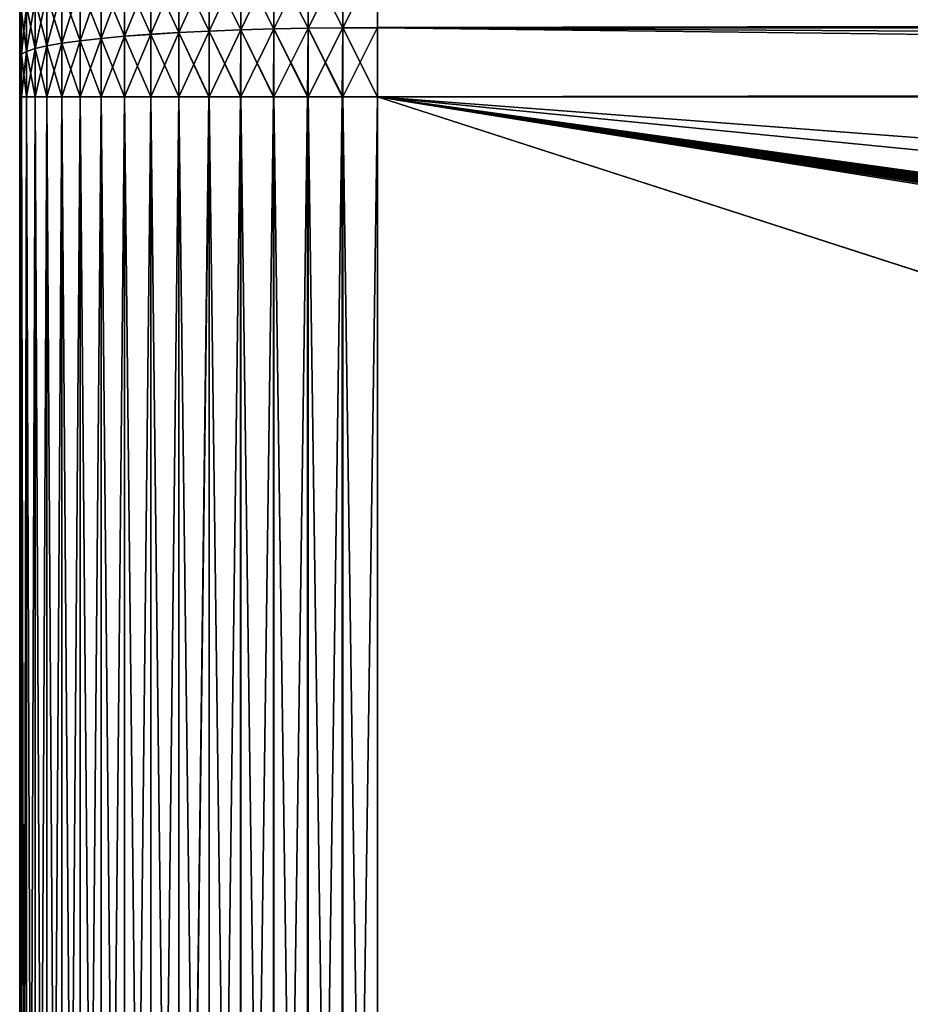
# Model space of a CAD drawing. Header units: metres. Extents: x -105 to 105, y -72 to 59.
# Tile 13 of 256: x -92 to -87.02, y 8.48 to 13.98. Entities that reach past the tile are written whole.
import ezdxf

# ---------------------------------------------------------------- set-up
doc = ezdxf.new("R2010")
doc.units = ezdxf.units.M
doc.layers.add('solid_509431_AD150_SW0001', color=7, linetype='CONTINUOUS')

msp = doc.modelspace()

# ---------------------------------------------------------------- linework, layer by layer
at = {"layer": 'solid_509431_AD150_SW0001'}
for points in [[(-90.193298, 14.322054, 16.676662), (-90.38768, 14.317351, 16.648483), (-90.38768, 13.934991, 16.696144)], [(-90.193298, 13.937349, 16.724617), (-90.193298, 14.322054, 16.676662), (-90.38768, 13.934991, 16.696144)], [(-90.193298, 14.321923, -16.676628), (-90.193298, 13.937069, -16.724577), (-90.38768, 14.317221, -16.648449)], [(-90.193298, 13.937349, 16.724617), (-90, 13.938123, 16.733948), (-90, 14.323594, 16.685898)], [(-90.193298, 13.937349, 16.724617), (-90, 14.323594, 16.685898), (-90.193298, 14.322054, 16.676662)], [(-90.193298, 13.937069, -16.724577), (-90, 14.322665, -16.686054), (-90, 13.937407, -16.734007)], [(-90.193298, 14.321923, -16.676628), (-90, 14.322665, -16.686054), (-90.193298, 13.937069, -16.724577)], [(-25.726921, 14.323689, -16.6859), (-25.726921, 13.936692, -16.734074), (-90, 14.322665, -16.686054)], [(90, 14.323594, 16.685898), (-90, 14.323594, 16.685898), (-90, 13.938123, 16.733948)], [(90, 13.938123, 16.733948), (90, 14.323594, 16.685898), (-90, 13.938123, 16.733948)], [(-25.726921, 13.936692, -16.734074), (-90, 13.937407, -16.734007), (-90, 14.322665, -16.686054)], [(-91.109673, 14.268278, 16.354403), (-91.26757, 14.249036, 16.239094), (-91.26757, 13.900716, 16.282511)], [(-91.109673, 13.91037, 16.399015), (-91.109673, 14.268278, 16.354403), (-91.26757, 13.900716, 16.282511)], [(-91.109673, 14.268156, -16.35437), (-91.109673, 13.910109, -16.398979), (-91.26757, 14.248918, -16.239061)], [(-90.941063, 14.284877, 16.453875), (-91.109673, 14.268278, 16.354403), (-91.109673, 13.91037, 16.399015)], [(-90.941063, 13.918697, 16.499517), (-90.941063, 14.284877, 16.453875), (-91.109673, 13.91037, 16.399015)], [(-90.941063, 14.284752, -16.45384), (-90.941063, 13.91843, -16.499481), (-91.109673, 14.268156, -16.35437)], [(-90.941063, 13.91843, -16.499481), (-91.109673, 13.910109, -16.398979), (-91.109673, 14.268156, -16.35437)], [(-90.763374, 14.298673, 16.536549), (-90.941063, 14.284877, 16.453875), (-90.941063, 13.918697, 16.499517)], [(-90.763374, 13.925619, 16.583048), (-90.763374, 14.298673, 16.536549), (-90.941063, 13.918697, 16.499517)], [(-90.763374, 14.298546, -16.536514), (-90.763374, 13.925346, -16.583012), (-90.941063, 14.284752, -16.45384)], [(-90.763374, 13.925346, -16.583012), (-90.941063, 13.91843, -16.499481), (-90.941063, 14.284752, -16.45384)], [(-90.578316, 14.309532, 16.601627), (-90.763374, 14.298673, 16.536549), (-90.763374, 13.925619, 16.583048)], [(-90.578316, 13.931067, 16.648802), (-90.578316, 14.309532, 16.601627), (-90.763374, 13.925619, 16.583048)], [(-90.578316, 14.309403, -16.601593), (-90.578316, 13.930791, -16.648764), (-90.763374, 14.298546, -16.536514)], [(-90.578316, 13.930791, -16.648764), (-90.763374, 13.925346, -16.583012), (-90.763374, 14.298546, -16.536514)], [(-90.38768, 14.317351, 16.648483), (-90.578316, 14.309532, 16.601627), (-90.578316, 13.931067, 16.648802)], [(-90.38768, 13.934991, 16.696144), (-90.38768, 14.317351, 16.648483), (-90.578316, 13.931067, 16.648802)], [(-90.38768, 14.317221, -16.648449), (-90.38768, 13.934711, -16.696106), (-90.578316, 14.309403, -16.601593)], [(-90.38768, 13.934711, -16.696106), (-90.578316, 13.930791, -16.648764), (-90.578316, 14.309403, -16.601593)], [(-90.193298, 13.937069, -16.724577), (-90.38768, 13.934711, -16.696106), (-90.38768, 14.317221, -16.648449)], [(-91.413239, 14.227337, 16.10906), (-91.545273, 14.203391, 15.965555), (-91.545273, 13.877815, 16.006138)], [(-91.413239, 13.88983, 16.151129), (-91.413239, 14.227337, 16.10906), (-91.545273, 13.877815, 16.006138)], [(-91.413239, 14.227222, -16.10903), (-91.413239, 13.889583, -16.151094), (-91.545273, 14.20328, -15.965526)], [(-91.26757, 14.249036, 16.239094), (-91.413239, 14.227337, 16.10906), (-91.413239, 13.88983, 16.151129)], [(-91.26757, 13.900716, 16.282511), (-91.26757, 14.249036, 16.239094), (-91.413239, 13.88983, 16.151129)], [(-91.26757, 14.248918, -16.239061), (-91.26757, 13.900461, -16.282476), (-91.413239, 14.227222, -16.10903)], [(-91.26757, 13.900461, -16.282476), (-91.413239, 13.889583, -16.151094), (-91.413239, 14.227222, -16.10903)], [(-91.109673, 13.910109, -16.398979), (-91.26757, 13.900461, -16.282476), (-91.26757, 14.248918, -16.239061)], [(-91.662392, 14.177427, 15.809966), (-91.763474, 14.149698, 15.643794), (-91.763474, 13.850877, 15.681042)], [(-91.662392, 13.864789, 15.848937), (-91.662392, 14.177427, 15.809966), (-91.763474, 13.850877, 15.681042)], [(-91.662392, 14.177321, -15.809938), (-91.662392, 13.864561, -15.848904), (-91.763474, 14.149597, -15.643766)], [(-91.545273, 14.203391, 15.965555), (-91.662392, 14.177427, 15.809966), (-91.662392, 13.864789, 15.848937)], [(-91.545273, 13.877815, 16.006138), (-91.545273, 14.203391, 15.965555), (-91.662392, 13.864789, 15.848937)], [(-91.545273, 14.20328, -15.965526), (-91.545273, 13.877578, -16.006105), (-91.662392, 14.177321, -15.809938)], [(-91.545273, 13.877578, -16.006105), (-91.662392, 13.864561, -15.848904), (-91.662392, 14.177321, -15.809938)], [(-91.413239, 13.889583, -16.151094), (-91.545273, 13.877578, -16.006105), (-91.545273, 14.20328, -15.965526)], [(-91.847534, 14.12047, 15.46864), (-91.913765, 14.090026, 15.286198), (-91.913765, 13.820938, 15.319739)], [(-91.847534, 13.836213, 15.504073), (-91.847534, 14.12047, 15.46864), (-91.913765, 13.820938, 15.319739)], [(-91.847534, 14.120374, -15.468615), (-91.847534, 13.836005, -15.504043), (-91.913765, 14.089934, -15.286172)], [(-91.763474, 14.149698, 15.643794), (-91.847534, 14.12047, 15.46864), (-91.847534, 13.836213, 15.504073)], [(-91.763474, 13.850877, 15.681042), (-91.763474, 14.149698, 15.643794), (-91.847534, 13.836213, 15.504073)], [(-91.763474, 14.149597, -15.643766), (-91.763474, 13.850658, -15.68101), (-91.847534, 14.120374, -15.468615)], [(-91.763474, 13.850658, -15.68101), (-91.847534, 13.836005, -15.504043), (-91.847534, 14.120374, -15.468615)], [(-91.662392, 13.864561, -15.848904), (-91.763474, 13.850658, -15.68101), (-91.763474, 14.149597, -15.643766)], [(-92, 14.040304, 14.705111), (-92, 14.042523, -14.704677), (-92, 13.919616, -14.724534)], [(-91.990372, 14.026591, -14.906513), (-92, 13.919616, -14.724534), (-92, 14.042523, -14.704677)], [(-91.961533, 14.058659, 15.098225), (-91.990372, 14.026671, 14.906536), (-91.990372, 13.789152, 14.936143)], [(-91.961533, 13.805201, 15.129818), (-91.961533, 14.058659, 15.098225), (-91.990372, 13.789152, 14.936143)], [(-91.961533, 14.058573, -15.098201), (-91.961533, 13.805017, -15.129789), (-91.990372, 14.026591, -14.906513)], [(-91.913765, 14.090026, 15.286198), (-91.961533, 14.058659, 15.098225), (-91.961533, 13.805201, 15.129818)], [(-91.913765, 13.820938, 15.319739), (-91.913765, 14.090026, 15.286198), (-91.961533, 13.805201, 15.129818)], [(-91.913765, 14.089934, -15.286172), (-91.913765, 13.820742, -15.31971), (-91.961533, 14.058573, -15.098201)], [(-91.913765, 13.820742, -15.31971), (-91.961533, 13.805017, -15.129789), (-91.961533, 14.058573, -15.098201)], [(-91.847534, 13.836005, -15.504043), (-91.913765, 13.820742, -15.31971), (-91.913765, 14.089934, -15.286172)], [(-92, 13.917787, 14.724831), (-92, 14.040304, 14.705111), (-92, 13.919616, -14.724534)], [(-91.990372, 14.026671, 14.906536), (-92, 14.040304, 14.705111), (-92, 13.917787, 14.724831)], [(-91.990372, 14.026671, 14.906536), (-92, 13.917787, 14.724831), (-92, 13.79503, 14.738855)], [(-91.990372, 13.789152, 14.936143), (-91.990372, 14.026671, 14.906536), (-92, 13.79503, 14.738855)], [(-91.990372, 14.026591, -14.906513), (-91.990372, 13.78898, -14.936116), (-92, 13.919616, -14.724534)], [(-91.961533, 13.805017, -15.129789), (-91.990372, 13.78898, -14.936116), (-91.990372, 14.026591, -14.906513)], [(-90.38768, 13.934991, 16.696144), (-90.578316, 13.55, 16.664564), (-90.390182, 13.55, 16.711571)], [(-90.38768, 13.934991, 16.696144), (-90.578316, 13.931067, 16.648802), (-90.578316, 13.55, 16.664564)], [(-90.38768, 13.934711, -16.696106), (-90.38768, 13.550002, -16.712067), (-90.578316, 13.930791, -16.648764)], [(-90.38768, 13.934991, 16.696144), (-90.390182, 13.55, 16.711571), (-90.38768, 13.55, 16.712067)], [(-90.193298, 13.937349, 16.724617), (-90.38768, 13.55, 16.712067), (-90.196037, 13.55, 16.74037)], [(-90.193298, 13.937349, 16.724617), (-90.38768, 13.934991, 16.696144), (-90.38768, 13.55, 16.712067)], [(-90.193298, 13.937069, -16.724577), (-90.193298, 13.550002, -16.740637), (-90.38768, 13.934711, -16.696106)], [(-90.38768, 13.934711, -16.696106), (-90.193298, 13.550002, -16.740637), (-90.196037, 13.550002, -16.74037)], [(-90.38768, 13.934711, -16.696106), (-90.196037, 13.550002, -16.74037), (-90.38768, 13.550002, -16.712067)], [(-90.193298, 13.937349, 16.724617), (-90.196037, 13.55, 16.74037), (-90.193298, 13.55, 16.740637)], [(-90, 13.938123, 16.733948), (-90.193298, 13.55, 16.740637), (-90, 13.55, 16.75)], [(-90.193298, 13.937349, 16.724617), (-90.193298, 13.55, 16.740637), (-90, 13.938123, 16.733948)], [(-90.193298, 13.937069, -16.724577), (-90, 13.937407, -16.734007), (-90, 13.550002, -16.75)], [(-90.193298, 13.937069, -16.724577), (-90, 13.550002, -16.75), (-90.193298, 13.550002, -16.740637)], [(90, 13.938123, 16.733948), (-90, 13.55, 16.75), (90, 13.55, 16.75)], [(90, 13.938123, 16.733948), (-90, 13.938123, 16.733948), (-90, 13.55, 16.75)], [(-90, 13.937407, -16.734007), (-57.793198, 13.550066, -16.75), (-90, 13.550002, -16.75)], [(-90, 13.937407, -16.734007), (-25.726921, 13.550113, -16.75), (-57.793198, 13.550066, -16.75)], [(-25.726921, 13.936692, -16.734074), (-25.726921, 13.550113, -16.75), (-90, 13.937407, -16.734007)], [(-92, 13.917787, 14.724831), (-92, 13.919616, -14.724534), (-92, 13.796348, -14.738694)], [(-91.990372, 13.78898, -14.936116), (-92, 13.796348, -14.738694), (-92, 13.919616, -14.724534)], [(-92, 13.79503, 14.738855), (-92, 13.917787, 14.724831), (-92, 13.796348, -14.738694)], [(-91.545273, 13.877815, 16.006138), (-91.662392, 13.55, 15.861957), (-91.545273, 13.55, 16.019697)], [(-91.545273, 13.877815, 16.006138), (-91.662392, 13.864789, 15.848937), (-91.662392, 13.55, 15.861957)], [(-91.545273, 13.877578, -16.006105), (-91.545273, 13.550002, -16.019697), (-91.662392, 13.864561, -15.848904)], [(-91.413239, 13.88983, 16.151129), (-91.545273, 13.55, 16.019697), (-91.413239, 13.55, 16.165186)], [(-91.413239, 13.88983, 16.151129), (-91.545273, 13.877815, 16.006138), (-91.545273, 13.55, 16.019697)], [(-91.413239, 13.889583, -16.151094), (-91.413239, 13.550002, -16.165186), (-91.545273, 13.877578, -16.006105)], [(-91.545273, 13.877578, -16.006105), (-91.413239, 13.550002, -16.165186), (-91.545273, 13.550002, -16.019697)], [(-91.26757, 13.900716, 16.282511), (-91.413239, 13.55, 16.165186), (-91.26757, 13.55, 16.297016)], [(-91.26757, 13.900716, 16.282511), (-91.413239, 13.88983, 16.151129), (-91.413239, 13.55, 16.165186)], [(-91.26757, 13.900461, -16.282476), (-91.26757, 13.550002, -16.297016), (-91.413239, 13.889583, -16.151094)], [(-91.413239, 13.889583, -16.151094), (-91.26757, 13.550002, -16.297016), (-91.413239, 13.550002, -16.165186)], [(-91.109673, 13.91037, 16.399015), (-91.26757, 13.55, 16.297016), (-91.109673, 13.55, 16.413919)], [(-91.109673, 13.91037, 16.399015), (-91.26757, 13.900716, 16.282511), (-91.26757, 13.55, 16.297016)], [(-91.109673, 13.910109, -16.398979), (-91.109673, 13.550002, -16.413919), (-91.26757, 13.900461, -16.282476)], [(-91.26757, 13.900461, -16.282476), (-91.109673, 13.550002, -16.413919), (-91.26757, 13.550002, -16.297016)], [(-90.941063, 13.918697, 16.499517), (-91.109673, 13.55, 16.413919), (-90.941063, 13.55, 16.514767)], [(-90.941063, 13.918697, 16.499517), (-91.109673, 13.91037, 16.399015), (-91.109673, 13.55, 16.413919)], [(-90.941063, 13.91843, -16.499481), (-90.941063, 13.550002, -16.514767), (-91.109673, 13.910109, -16.398979)], [(-91.109673, 13.910109, -16.398979), (-90.941063, 13.550002, -16.514767), (-90.942795, 13.550002, -16.513842)], [(-91.109673, 13.910109, -16.398979), (-90.942795, 13.550002, -16.513842), (-91.109673, 13.550002, -16.413919)], [(-90.763374, 13.925619, 16.583048), (-90.941063, 13.55, 16.514767), (-90.765366, 13.55, 16.597759)], [(-90.763374, 13.925619, 16.583048), (-90.941063, 13.918697, 16.499517), (-90.941063, 13.55, 16.514767)], [(-90.763374, 13.925346, -16.583012), (-90.763374, 13.550002, -16.598585), (-90.941063, 13.91843, -16.499481)], [(-90.941063, 13.91843, -16.499481), (-90.763374, 13.550002, -16.598585), (-90.765366, 13.550002, -16.597759)], [(-90.941063, 13.91843, -16.499481), (-90.765366, 13.550002, -16.597759), (-90.941063, 13.550002, -16.514767)], [(-90.763374, 13.925619, 16.583048), (-90.765366, 13.55, 16.597759), (-90.763374, 13.55, 16.598585)], [(-90.578316, 13.931067, 16.648802), (-90.763374, 13.55, 16.598585), (-90.580566, 13.55, 16.663881)], [(-90.578316, 13.931067, 16.648802), (-90.763374, 13.925619, 16.583048), (-90.763374, 13.55, 16.598585)], [(-90.578316, 13.930791, -16.648764), (-90.578316, 13.550002, -16.664564), (-90.763374, 13.925346, -16.583012)], [(-90.763374, 13.925346, -16.583012), (-90.578316, 13.550002, -16.664564), (-90.580566, 13.550002, -16.663881)], [(-90.763374, 13.925346, -16.583012), (-90.580566, 13.550002, -16.663881), (-90.763374, 13.550002, -16.598585)], [(-90.578316, 13.931067, 16.648802), (-90.580566, 13.55, 16.663881), (-90.578316, 13.55, 16.664564)], [(-90.578316, 13.930791, -16.648764), (-90.38768, 13.550002, -16.712067), (-90.390182, 13.550002, -16.711571)], [(-90.578316, 13.930791, -16.648764), (-90.390182, 13.550002, -16.711571), (-90.578316, 13.550002, -16.664564)], [(-91.847534, 13.836213, 15.504073), (-91.913765, 13.55, 15.330945), (-91.847534, 13.55, 15.515911)], [(-91.847534, 13.836213, 15.504073), (-91.913765, 13.820938, 15.319739), (-91.913765, 13.55, 15.330945)], [(-91.847534, 13.836005, -15.504043), (-91.847534, 13.550002, -15.515911), (-91.913765, 13.820742, -15.31971)], [(-91.763474, 13.850877, 15.681042), (-91.847534, 13.55, 15.515911), (-91.763474, 13.55, 15.693486)], [(-91.763474, 13.850877, 15.681042), (-91.847534, 13.836213, 15.504073), (-91.847534, 13.55, 15.515911)], [(-91.763474, 13.850658, -15.68101), (-91.763474, 13.550002, -15.693486), (-91.847534, 13.836005, -15.504043)], [(-91.847534, 13.836005, -15.504043), (-91.763474, 13.550002, -15.693486), (-91.847534, 13.550002, -15.515911)], [(-91.662392, 13.864789, 15.848937), (-91.763474, 13.55, 15.693486), (-91.662392, 13.55, 15.861957)], [(-91.662392, 13.864789, 15.848937), (-91.763474, 13.850877, 15.681042), (-91.763474, 13.55, 15.693486)], [(-91.662392, 13.864561, -15.848904), (-91.662392, 13.550002, -15.861957), (-91.763474, 13.850658, -15.68101)], [(-91.763474, 13.850658, -15.68101), (-91.662392, 13.550002, -15.861957), (-91.763474, 13.550002, -15.693486)], [(-91.662392, 13.864561, -15.848904), (-91.545273, 13.550002, -16.019697), (-91.662392, 13.550002, -15.861957)], [(-92, 13.79503, 14.738855), (-92, 13.796348, -14.738694), (-92, 13.673075, -14.747179)], [(-91.990372, 13.78898, -14.936116), (-92, 13.673075, -14.747179), (-92, 13.796348, -14.738694)], [(-92, 13.672369, 14.747235), (-92, 13.79503, 14.738855), (-92, 13.673075, -14.747179)], [(-91.990372, 13.789152, 14.936143), (-92, 13.79503, 14.738855), (-92, 13.672369, 14.747235)], [(-91.990372, 13.789152, 14.936143), (-92, 13.672369, 14.747235), (-92, 13.55, 14.75)], [(-91.990372, 13.789152, 14.936143), (-92, 13.55, 14.75), (-91.990372, 13.55, 14.946034)], [(-91.990372, 13.78898, -14.936116), (-91.990372, 13.550002, -14.946034), (-92, 13.673075, -14.747179)], [(-91.961533, 13.805201, 15.129818), (-91.990372, 13.55, 14.946034), (-91.961533, 13.55, 15.140373)], [(-91.961533, 13.805201, 15.129818), (-91.990372, 13.789152, 14.936143), (-91.990372, 13.55, 14.946034)], [(-91.961533, 13.805017, -15.129789), (-91.961533, 13.550002, -15.140373), (-91.990372, 13.78898, -14.936116)], [(-91.990372, 13.78898, -14.936116), (-91.961533, 13.550002, -15.140373), (-91.990372, 13.550002, -14.946034)], [(-91.913765, 13.820938, 15.319739), (-91.961533, 13.55, 15.140373), (-91.913765, 13.55, 15.330945)], [(-91.913765, 13.820938, 15.319739), (-91.961533, 13.805201, 15.129818), (-91.961533, 13.55, 15.140373)], [(-91.913765, 13.820742, -15.31971), (-91.913765, 13.550002, -15.330945), (-91.961533, 13.805017, -15.129789)], [(-91.961533, 13.805017, -15.129789), (-91.913765, 13.550002, -15.330945), (-91.961533, 13.550002, -15.140373)], [(-91.913765, 13.820742, -15.31971), (-91.847534, 13.550002, -15.515911), (-91.913765, 13.550002, -15.330945)], [(-92, 13.672369, 14.747235), (-92, 13.673075, -14.747179), (-92, 13.550002, -14.75)], [(-91.990372, 13.550002, -14.946034), (-92, 13.550002, -14.75), (-92, 13.673075, -14.747179)], [(-92, 13.55, 14.75), (-92, 13.672369, 14.747235), (-92, 13.550002, -14.75)], [(-92, 13.55, 14.75), (-92, 13.550002, -14.75), (-92, 0, -14.75)], [(-91.990372, 13.550002, -14.946034), (-92, 0, -14.75), (-92, 13.550002, -14.75)], [(-91.990372, 13.550002, -14.946034), (-91.990372, 0, -14.946034), (-92, 0, -14.75)], [(-92, 0, 14.75), (-92, 13.55, 14.75), (-92, 0, -14.75)], [(-91.990372, 0, 14.946034), (-92, 13.55, 14.75), (-92, 0, 14.75)], [(-91.990372, 0, 14.946034), (-91.990372, 13.55, 14.946034), (-92, 13.55, 14.75)], [(-91.961533, 13.550002, -15.140373), (-91.961533, 0, -15.140373), (-91.990372, 0, -14.946034)], [(-91.990372, 13.550002, -14.946034), (-91.961533, 13.550002, -15.140373), (-91.990372, 0, -14.946034)], [(-91.961533, 0, 15.140373), (-91.961533, 13.55, 15.140373), (-91.990372, 13.55, 14.946034)], [(-91.990372, 0, 14.946034), (-91.961533, 0, 15.140373), (-91.990372, 13.55, 14.946034)], [(-91.913765, 13.550002, -15.330945), (-91.913765, 0, -15.330945), (-91.961533, 0, -15.140373)], [(-91.961533, 13.550002, -15.140373), (-91.913765, 13.550002, -15.330945), (-91.961533, 0, -15.140373)], [(-91.913765, 0, 15.330945), (-91.913765, 13.55, 15.330945), (-91.961533, 13.55, 15.140373)], [(-91.961533, 0, 15.140373), (-91.913765, 0, 15.330945), (-91.961533, 13.55, 15.140373)], [(-91.847534, 13.550002, -15.515911), (-91.847534, 0, -15.515911), (-91.913765, 0, -15.330945)], [(-91.913765, 13.550002, -15.330945), (-91.847534, 13.550002, -15.515911), (-91.913765, 0, -15.330945)], [(-91.847534, 0, 15.515911), (-91.847534, 13.55, 15.515911), (-91.913765, 13.55, 15.330945)], [(-91.913765, 0, 15.330945), (-91.847534, 0, 15.515911), (-91.913765, 13.55, 15.330945)], [(-91.763474, 13.550002, -15.693486), (-91.763474, 0, -15.693486), (-91.847534, 0, -15.515911)], [(-91.847534, 13.550002, -15.515911), (-91.763474, 13.550002, -15.693486), (-91.847534, 0, -15.515911)], [(-91.763474, 0, 15.693486), (-91.763474, 13.55, 15.693486), (-91.847534, 13.55, 15.515911)], [(-91.847534, 0, 15.515911), (-91.763474, 0, 15.693486), (-91.847534, 13.55, 15.515911)], [(-91.662392, 13.550002, -15.861957), (-91.662392, 0, -15.861957), (-91.763474, 0, -15.693486)], [(-91.763474, 13.550002, -15.693486), (-91.662392, 13.550002, -15.861957), (-91.763474, 0, -15.693486)], [(-91.662392, 0, 15.861957), (-91.662392, 13.55, 15.861957), (-91.763474, 13.55, 15.693486)], [(-91.763474, 0, 15.693486), (-91.662392, 0, 15.861957), (-91.763474, 13.55, 15.693486)], [(-91.545273, 13.550002, -16.019697), (-91.545273, 0, -16.019697), (-91.662392, 0, -15.861957)], [(-91.662392, 13.550002, -15.861957), (-91.545273, 13.550002, -16.019697), (-91.662392, 0, -15.861957)], [(-91.545273, 0, 16.019697), (-91.545273, 13.55, 16.019697), (-91.662392, 13.55, 15.861957)], [(-91.662392, 0, 15.861957), (-91.545273, 0, 16.019697), (-91.662392, 13.55, 15.861957)], [(-91.413239, 13.550002, -16.165186), (-91.413239, 0, -16.165186), (-91.545273, 0, -16.019697)], [(-91.545273, 13.550002, -16.019697), (-91.413239, 13.550002, -16.165186), (-91.545273, 0, -16.019697)], [(-91.413239, 0, 16.165186), (-91.413239, 13.55, 16.165186), (-91.545273, 13.55, 16.019697)], [(-91.545273, 0, 16.019697), (-91.413239, 0, 16.165186), (-91.545273, 13.55, 16.019697)], [(-91.26757, 13.550002, -16.297016), (-91.26757, 0, -16.297016), (-91.413239, 0, -16.165186)], [(-91.413239, 13.550002, -16.165186), (-91.26757, 13.550002, -16.297016), (-91.413239, 0, -16.165186)], [(-91.26757, 0, 16.297016), (-91.26757, 13.55, 16.297016), (-91.413239, 13.55, 16.165186)], [(-91.413239, 0, 16.165186), (-91.26757, 0, 16.297016), (-91.413239, 13.55, 16.165186)], [(-91.109673, 13.550002, -16.413919), (-91.109673, 0, -16.413919), (-91.26757, 0, -16.297016)], [(-91.26757, 13.550002, -16.297016), (-91.109673, 13.550002, -16.413919), (-91.26757, 0, -16.297016)], [(-91.109673, 0, 16.413919), (-91.109673, 13.55, 16.413919), (-91.26757, 13.55, 16.297016)], [(-91.26757, 0, 16.297016), (-91.109673, 0, 16.413919), (-91.26757, 13.55, 16.297016)], [(-90.941063, 13.550002, -16.514767), (-90.941063, 0, -16.514767), (-91.109673, 0, -16.413919)], [(-90.942795, 13.550002, -16.513842), (-90.941063, 13.550002, -16.514767), (-91.109673, 0, -16.413919)], [(-91.109673, 13.550002, -16.413919), (-90.942795, 13.550002, -16.513842), (-91.109673, 0, -16.413919)], [(-90.941063, 0, 16.514767), (-90.941063, 13.55, 16.514767), (-91.109673, 13.55, 16.413919)], [(-91.109673, 0, 16.413919), (-90.941063, 0, 16.514767), (-91.109673, 13.55, 16.413919)], [(-90.765366, 13.550002, -16.597759), (-90.765366, 0, -16.597759), (-90.941063, 0, -16.514767)], [(-90.941063, 13.550002, -16.514767), (-90.765366, 13.550002, -16.597759), (-90.941063, 0, -16.514767)], [(-90.765366, 0, 16.597759), (-90.765366, 13.55, 16.597759), (-90.941063, 13.55, 16.514767)], [(-90.941063, 0, 16.514767), (-90.765366, 0, 16.597759), (-90.941063, 13.55, 16.514767)], [(-90.763374, 13.550002, -16.598585), (-90.763374, 0, -16.598585), (-90.765366, 0, -16.597759)], [(-90.765366, 13.550002, -16.597759), (-90.763374, 13.550002, -16.598585), (-90.765366, 0, -16.597759)], [(-90.763374, 0, 16.598585), (-90.763374, 13.55, 16.598585), (-90.765366, 13.55, 16.597759)], [(-90.765366, 0, 16.597759), (-90.763374, 0, 16.598585), (-90.765366, 13.55, 16.597759)], [(-90.580566, 13.550002, -16.663881), (-90.580566, 0, -16.663881), (-90.763374, 0, -16.598585)], [(-90.763374, 13.550002, -16.598585), (-90.580566, 13.550002, -16.663881), (-90.763374, 0, -16.598585)], [(-90.580566, 0, 16.663881), (-90.580566, 13.55, 16.663881), (-90.763374, 13.55, 16.598585)], [(-90.763374, 0, 16.598585), (-90.580566, 0, 16.663881), (-90.763374, 13.55, 16.598585)], [(-90.578316, 13.550002, -16.664564), (-90.578316, 0, -16.664564), (-90.580566, 0, -16.663881)], [(-90.580566, 13.550002, -16.663881), (-90.578316, 13.550002, -16.664564), (-90.580566, 0, -16.663881)], [(-90.578316, 0, 16.664564), (-90.578316, 13.55, 16.664564), (-90.580566, 13.55, 16.663881)], [(-90.580566, 0, 16.663881), (-90.578316, 0, 16.664564), (-90.580566, 13.55, 16.663881)], [(-90.390182, 13.550002, -16.711571), (-90.390182, 0, -16.711571), (-90.578316, 0, -16.664564)], [(-90.578316, 13.550002, -16.664564), (-90.390182, 13.550002, -16.711571), (-90.578316, 0, -16.664564)], [(-90.390182, 0, 16.711571), (-90.390182, 13.55, 16.711571), (-90.578316, 13.55, 16.664564)], [(-90.578316, 0, 16.664564), (-90.390182, 0, 16.711571), (-90.578316, 13.55, 16.664564)], [(-90.38768, 13.550002, -16.712067), (-90.38768, 0, -16.712067), (-90.390182, 0, -16.711571)], [(-90.390182, 13.550002, -16.711571), (-90.38768, 13.550002, -16.712067), (-90.390182, 0, -16.711571)], [(-90.38768, 0, 16.712067), (-90.38768, 13.55, 16.712067), (-90.390182, 13.55, 16.711571)], [(-90.390182, 0, 16.711571), (-90.38768, 0, 16.712067), (-90.390182, 13.55, 16.711571)], [(-90.196037, 13.550002, -16.74037), (-90.196037, 0, -16.74037), (-90.38768, 0, -16.712067)], [(-90.38768, 13.550002, -16.712067), (-90.196037, 13.550002, -16.74037), (-90.38768, 0, -16.712067)], [(-90.196037, 0, 16.74037), (-90.196037, 13.55, 16.74037), (-90.38768, 13.55, 16.712067)], [(-90.38768, 0, 16.712067), (-90.196037, 0, 16.74037), (-90.38768, 13.55, 16.712067)], [(-90.193298, 13.550002, -16.740637), (-90.193298, 0, -16.740637), (-90.196037, 0, -16.74037)], [(-90.196037, 13.550002, -16.74037), (-90.193298, 13.550002, -16.740637), (-90.196037, 0, -16.74037)], [(-90.193298, 0, 16.740637), (-90.193298, 13.55, 16.740637), (-90.196037, 13.55, 16.74037)], [(-90.196037, 0, 16.74037), (-90.193298, 0, 16.740637), (-90.196037, 13.55, 16.74037)], [(-90.193298, 0, -16.740637), (-90, 13.550002, -16.75), (-90, 0, -16.75)], [(-90.193298, 13.550002, -16.740637), (-90, 13.550002, -16.75), (-90.193298, 0, -16.740637)], [(-90.193298, 13.55, 16.740637), (-90, 0, 16.75), (-90, 13.55, 16.75)], [(-90.193298, 0, 16.740637), (-90, 0, 16.75), (-90.193298, 13.55, 16.740637)], [(-25.726921, 13.550113, -16.75), (-25.726921, 0, -16.75), (-90, 0, -16.75)], [(-57.793198, 13.550066, -16.75), (-25.726921, 13.550113, -16.75), (-90, 0, -16.75)], [(-57.793198, 13.550066, -16.75), (-90, 0, -16.75), (-90, 13.550002, -16.75)], [(-90, 13.55, 16.75), (-90, 0, 16.75), (-48.007748, 0, 16.75)], [(-90, 13.55, 16.75), (-48.007748, 0, 16.75), (-6.015833, 0, 16.75)], [(-5.34092, 0.177952, 16.75), (-90, 13.55, 16.75), (-6.015833, 0, 16.75)], [(90, 0, 16.75), (90, 13.55, 16.75), (-90, 13.55, 16.75)], [(48.007751, 0, 16.75), (90, 0, 16.75), (-90, 13.55, 16.75)], [(3.720917, 0.511711, 16.75), (48.007751, 0, 16.75), (-90, 13.55, 16.75)], [(3.298806, 0.569139, 16.75), (3.720917, 0.511711, 16.75), (-90, 13.55, 16.75)], [(3.01273, 0.601458, 16.75), (3.298806, 0.569139, 16.75), (-90, 13.55, 16.75)], [(2.925754, 0.610068, 16.75), (3.01273, 0.601458, 16.75), (-90, 13.55, 16.75)], [(2.597489, 0.635806, 16.75), (2.925754, 0.610068, 16.75), (-90, 13.55, 16.75)], [(2.304592, 0.646827, 16.75), (2.597489, 0.635806, 16.75), (-90, 13.55, 16.75)], [(2.177729, 0.647191, 16.75), (2.304592, 0.646827, 16.75), (-90, 13.55, 16.75)], [(2.035285, 0.643933, 16.75), (2.177729, 0.647191, 16.75), (-90, 13.55, 16.75)], [(1.778526, 0.627627, 16.75), (2.035285, 0.643933, 16.75), (-90, 13.55, 16.75)], [(1.532412, 0.598539, 16.75), (1.778526, 0.627627, 16.75), (-90, 13.55, 16.75)], [(1.489484, 0.592063, 16.75), (1.532412, 0.598539, 16.75), (-90, 13.55, 16.75)], [(1.299424, 0.558219, 16.75), (1.489484, 0.592063, 16.75), (-90, 13.55, 16.75)], [(1.081621, 0.508507, 16.75), (1.299424, 0.558219, 16.75), (-90, 13.55, 16.75)], [(0.909169, 0.459971, 16.75), (1.081621, 0.508507, 16.75), (-90, 13.55, 16.75)], [(0.879924, 0.450841, 16.75), (0.909169, 0.459971, 16.75), (-90, 13.55, 16.75)], [(0.695407, 0.386495, 16.75), (0.879924, 0.450841, 16.75), (-90, 13.55, 16.75)], [(0.529079, 0.316873, 16.75), (0.695407, 0.386495, 16.75), (-90, 13.55, 16.75)], [(-1.625693, 0.61098, 16.75), (0.529079, 0.316873, 16.75), (-90, 13.55, 16.75)], [(-1.649871, 0.614134, 16.75), (-1.625693, 0.61098, 16.75), (-90, 13.55, 16.75)], [(-1.873058, 0.636855, 16.75), (-1.649871, 0.614134, 16.75), (-90, 13.55, 16.75)], [(-2.123794, 0.648979, 16.75), (-1.873058, 0.636855, 16.75), (-90, 13.55, 16.75)], [(-2.204272, 0.649978, 16.75), (-2.123794, 0.648979, 16.75), (-90, 13.55, 16.75)], [(-2.384202, 0.647591, 16.75), (-2.204272, 0.649978, 16.75), (-90, 13.55, 16.75)], [(-2.667575, 0.632535, 16.75), (-2.384202, 0.647591, 16.75), (-90, 13.55, 16.75)], [(-2.864595, 0.615808, 16.75), (-2.667575, 0.632535, 16.75), (-90, 13.55, 16.75)], [(-2.986819, 0.60359, 16.75), (-2.864595, 0.615808, 16.75), (-90, 13.55, 16.75)], [(-3.351197, 0.561144, 16.75), (-2.986819, 0.60359, 16.75), (-90, 13.55, 16.75)], [(-3.582624, 0.530447, 16.75), (-3.351197, 0.561144, 16.75), (-90, 13.55, 16.75)], [(-3.763571, 0.504318, 16.75), (-3.582624, 0.530447, 16.75), (-90, 13.55, 16.75)], [(-4.226883, 0.4275, 16.75), (-3.763571, 0.504318, 16.75), (-90, 13.55, 16.75)], [(-4.335646, 0.407173, 16.75), (-4.226883, 0.4275, 16.75), (-90, 13.55, 16.75)], [(-4.749013, 0.321019, 16.75), (-4.335646, 0.407173, 16.75), (-90, 13.55, 16.75)], [(-5.155212, 0.224811, 16.75), (-4.749013, 0.321019, 16.75), (-90, 13.55, 16.75)], [(-5.34092, 0.177952, 16.75), (-5.155212, 0.224811, 16.75), (-90, 13.55, 16.75)]]:
    msp.add_3dface(points, dxfattribs=at)

doc.saveas('drawing.dxf')
